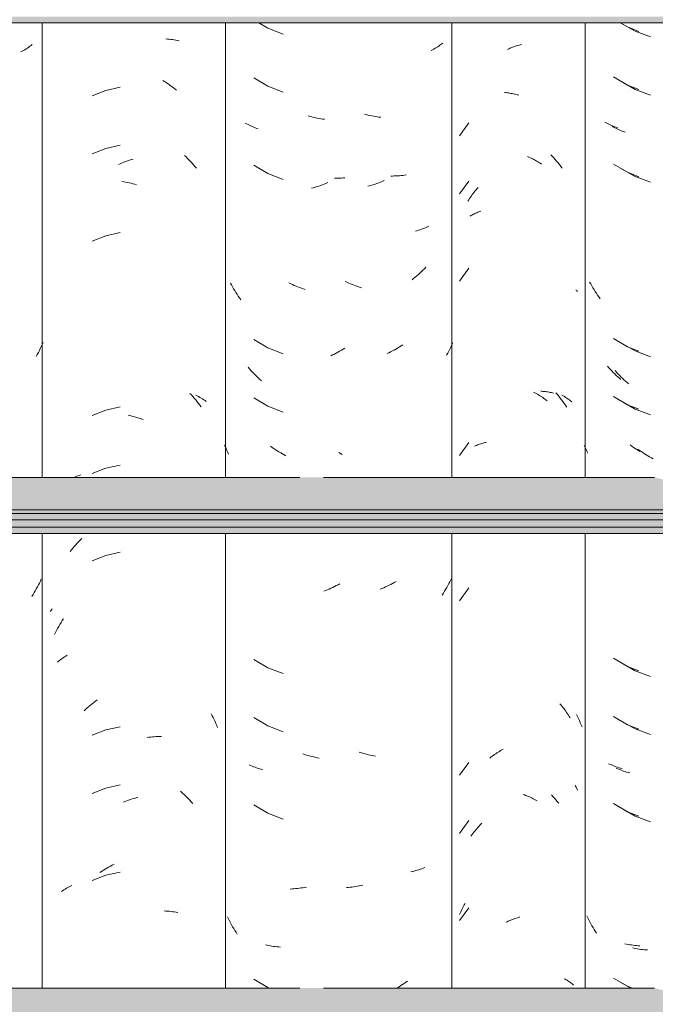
# Model space of a CAD drawing. Header units: metres. Extents: x -28.2 to -1.6, y -1.6 to 5.9.
# Tile 13 of 88: x -20.75 to -20.421, y 3.005 to 3.516. Entities that reach past the tile are written whole.
import ezdxf

# ---------------------------------------------------------------- set-up
doc = ezdxf.new("R2010")
doc.units = ezdxf.units.M
doc.layers.add('A-GLAZ-CWMG', color=7, linetype='Continuous', lineweight=5)
doc.layers.add('A-ROOF', color=7, linetype='Continuous', lineweight=5)

# ---------------------------------------------------------------- blocks, each defined once
blk = doc.blocks.new('FP_11-CASA 3')
at = {"layer": 'A-GLAZ-CWMG', "color": 9, "true_color": 0xc0c0c0}
for p, q in [((-20.67452, 3.50568), (-20.67362, 3.50563)), ((-20.67362, 3.50563), (-20.67273, 3.50555)), ((-20.67273, 3.50555), (-20.67185, 3.50546)), ((-20.67185, 3.50546), (-20.67097, 3.50535)), ((-20.67097, 3.50535), (-20.6701, 3.50523)), ((-20.6701, 3.50523), (-20.66924, 3.50509)), ((-20.66924, 3.50509), (-20.66838, 3.50493)), ((-20.66838, 3.50493), (-20.66754, 3.50476)), ((-20.67599, 3.48411), (-20.67508, 3.48354)), ((-20.67508, 3.48354), (-20.67418, 3.48296)), ((-20.67418, 3.48296), (-20.67328, 3.48235)), ((-20.67328, 3.48235), (-20.67239, 3.48174)), ((-20.67239, 3.48174), (-20.67151, 3.4811)), ((-20.70559, 3.47901), (-20.7127, 3.47622)), ((-20.69814, 3.48067), (-20.70559, 3.47901)), ((-20.67151, 3.4811), (-20.67063, 3.48045)), ((-20.67063, 3.48045), (-20.66977, 3.47978)), ((-20.66977, 3.47978), (-20.66891, 3.47909)), ((-20.70559, 3.44886), (-20.7127, 3.44608)), ((-20.69814, 3.45052), (-20.70559, 3.44886)), ((-20.69902, 3.44058), (-20.69807, 3.441)), ((-20.69807, 3.441), (-20.69712, 3.44139)), ((-20.69712, 3.44139), (-20.69617, 3.44177)), ((-20.69617, 3.44177), (-20.69522, 3.44213)), ((-20.69522, 3.44213), (-20.69427, 3.44247)), ((-20.69427, 3.44247), (-20.69331, 3.44279)), ((-20.69331, 3.44279), (-20.69236, 3.44309)), ((-20.69236, 3.44309), (-20.6914, 3.44338)), ((-20.66475, 3.44529), (-20.66395, 3.4445)), ((-20.66395, 3.4445), (-20.66315, 3.44371)), ((-20.66315, 3.44371), (-20.66237, 3.4429)), ((-20.66237, 3.4429), (-20.6616, 3.44207)), ((-20.6616, 3.44207), (-20.66083, 3.44123)), ((-20.66083, 3.44123), (-20.66008, 3.44037)), ((-20.66008, 3.44037), (-20.65935, 3.4395)), ((-20.65935, 3.4395), (-20.65862, 3.43862)), ((-20.69725, 3.43182), (-20.6963, 3.43166)), ((-20.6963, 3.43166), (-20.69535, 3.43149)), ((-20.69535, 3.43149), (-20.6944, 3.43129)), ((-20.6944, 3.43129), (-20.69344, 3.43108)), ((-20.69344, 3.43108), (-20.69248, 3.43084)), ((-20.69248, 3.43084), (-20.69153, 3.43059)), ((-20.69153, 3.43059), (-20.69057, 3.43032)), ((-20.69057, 3.43032), (-20.68961, 3.43004)), ((-20.69814, 3.40531), (-20.70559, 3.40365)), ((-20.70559, 3.40365), (-20.7127, 3.40087)), ((-20.662, 3.32193), (-20.66123, 3.32109)), ((-20.66123, 3.32109), (-20.66047, 3.32025)), ((-20.66047, 3.32025), (-20.65973, 3.31938)), ((-20.65973, 3.31938), (-20.65899, 3.31851)), ((-20.65899, 3.31851), (-20.65827, 3.31761)), ((-20.65887, 3.32096), (-20.65816, 3.3206)), ((-20.65816, 3.3206), (-20.65745, 3.32024)), ((-20.65745, 3.32024), (-20.65676, 3.31985)), ((-20.65676, 3.31985), (-20.65607, 3.31946)), ((-20.65607, 3.31946), (-20.65541, 3.31905)), ((-20.65541, 3.31905), (-20.65475, 3.31863)), ((-20.65475, 3.31863), (-20.65411, 3.3182)), ((-20.65411, 3.3182), (-20.65348, 3.31775)), ((-20.70559, 3.31322), (-20.7127, 3.31044)), ((-20.69814, 3.31488), (-20.70559, 3.31322)), ((-20.65827, 3.31761), (-20.65756, 3.31671)), ((-20.65756, 3.31671), (-20.65687, 3.31579)), ((-20.65687, 3.31579), (-20.65618, 3.31486)), ((-20.69394, 3.31062), (-20.69298, 3.3104)), ((-20.69298, 3.3104), (-20.69202, 3.31015)), ((-20.69202, 3.31015), (-20.69107, 3.30989)), ((-20.69107, 3.30989), (-20.69011, 3.30962)), ((-20.69011, 3.30962), (-20.68915, 3.30932)), ((-20.68915, 3.30932), (-20.6882, 3.30901)), ((-20.6882, 3.30901), (-20.68724, 3.30867)), ((-20.68724, 3.30867), (-20.68629, 3.30832)), ((-20.70559, 3.28308), (-20.7127, 3.2803)), ((-20.69814, 3.28474), (-20.70559, 3.28308)), ((-20.72166, 3.27851), (-20.7209, 3.27882)), ((-20.7209, 3.27882), (-20.72013, 3.27912)), ((-20.72013, 3.27912), (-20.71936, 3.2794)), ((-20.71936, 3.2794), (-20.71857, 3.27967)), ((-20.71882, 3.24586), (-20.71802, 3.24665)), ((-20.72336, 3.24078), (-20.72264, 3.24167)), ((-20.72264, 3.24167), (-20.72189, 3.24253)), ((-20.72189, 3.24253), (-20.72114, 3.24339)), ((-20.72114, 3.24339), (-20.72038, 3.24423)), ((-20.72038, 3.24423), (-20.7196, 3.24505)), ((-20.7196, 3.24505), (-20.71882, 3.24586)), ((-20.72408, 3.23989), (-20.72336, 3.24078)), ((-20.70559, 3.23786), (-20.7127, 3.23508)), ((-20.69814, 3.23953), (-20.70559, 3.23786)), ((-20.73444, 3.20881), (-20.73407, 3.20926)), ((-20.73407, 3.20926), (-20.73369, 3.2097)), ((-20.73369, 3.2097), (-20.73329, 3.21014)), ((-20.73052, 3.20009), (-20.72994, 3.20111)), ((-20.72994, 3.20111), (-20.72934, 3.20212)), ((-20.72934, 3.20212), (-20.72873, 3.20311)), ((-20.72873, 3.20311), (-20.72811, 3.2041)), ((-20.72811, 3.2041), (-20.72747, 3.20507)), ((-20.73217, 3.19696), (-20.73164, 3.19801)), ((-20.73164, 3.19801), (-20.73108, 3.19906)), ((-20.73108, 3.19906), (-20.73052, 3.20009)), ((-20.7276, 3.18488), (-20.72695, 3.18531)), ((-20.72695, 3.18531), (-20.72629, 3.18572)), ((-20.72629, 3.18572), (-20.72561, 3.18612)), ((-20.73063, 3.18258), (-20.73006, 3.18306)), ((-20.73006, 3.18306), (-20.72946, 3.18353)), ((-20.72946, 3.18353), (-20.72885, 3.184)), ((-20.72885, 3.184), (-20.72823, 3.18445)), ((-20.72823, 3.18445), (-20.7276, 3.18488)), ((-20.71431, 3.15961), (-20.71346, 3.16032)), ((-20.71346, 3.16032), (-20.71261, 3.16101)), ((-20.71261, 3.16101), (-20.71174, 3.16169)), ((-20.71174, 3.16169), (-20.71087, 3.16234)), ((-20.71087, 3.16234), (-20.70999, 3.16298)), ((-20.7168, 3.1574), (-20.71598, 3.15815)), ((-20.71598, 3.15815), (-20.71515, 3.15889)), ((-20.71515, 3.15889), (-20.71431, 3.15961)), ((-20.65095, 3.15576), (-20.65043, 3.15479)), ((-20.65043, 3.15479), (-20.64993, 3.1538)), ((-20.64993, 3.1538), (-20.64945, 3.15281)), ((-20.64945, 3.15281), (-20.64897, 3.15181)), ((-20.64897, 3.15181), (-20.64851, 3.1508)), ((-20.64851, 3.1508), (-20.64807, 3.14978)), ((-20.64807, 3.14978), (-20.64764, 3.14875)), ((-20.70559, 3.14743), (-20.7127, 3.14465)), ((-20.69814, 3.1491), (-20.70559, 3.14743)), ((-20.68421, 3.14351), (-20.68326, 3.14364)), ((-20.68326, 3.14364), (-20.68232, 3.14375)), ((-20.68232, 3.14375), (-20.68138, 3.14384)), ((-20.68138, 3.14384), (-20.68044, 3.14391)), ((-20.68044, 3.14391), (-20.67951, 3.14397)), ((-20.67951, 3.14397), (-20.67858, 3.14401)), ((-20.67858, 3.14401), (-20.67766, 3.14403)), ((-20.67766, 3.14403), (-20.67674, 3.14403)), ((-20.69814, 3.11895), (-20.70559, 3.11729)), ((-20.70559, 3.11729), (-20.7127, 3.11451)), ((-20.66684, 3.11564), (-20.66602, 3.11489)), ((-20.66602, 3.11489), (-20.6652, 3.11414)), ((-20.6652, 3.11414), (-20.66439, 3.11336)), ((-20.6966, 3.11003), (-20.69565, 3.1104)), ((-20.69565, 3.1104), (-20.6947, 3.11074)), ((-20.6947, 3.11074), (-20.69374, 3.11107)), ((-20.69374, 3.11107), (-20.69279, 3.11139)), ((-20.69279, 3.11139), (-20.69183, 3.11168)), ((-20.69183, 3.11168), (-20.69087, 3.11195)), ((-20.69087, 3.11195), (-20.68992, 3.11221)), ((-20.68992, 3.11221), (-20.68896, 3.11245)), ((-20.66439, 3.11336), (-20.66359, 3.11258)), ((-20.66359, 3.11258), (-20.6628, 3.11177)), ((-20.6628, 3.11177), (-20.66202, 3.11095)), ((-20.66202, 3.11095), (-20.66125, 3.11012)), ((-20.66125, 3.11012), (-20.66049, 3.10927)), ((-20.70865, 3.07349), (-20.70775, 3.07409)), ((-20.70775, 3.07409), (-20.70685, 3.07467)), ((-20.70685, 3.07467), (-20.70594, 3.07523)), ((-20.70594, 3.07523), (-20.70502, 3.07578)), ((-20.69814, 3.07374), (-20.70559, 3.07208)), ((-20.70502, 3.07578), (-20.7041, 3.07631)), ((-20.7041, 3.07631), (-20.70318, 3.07682)), ((-20.70318, 3.07682), (-20.70225, 3.07731)), ((-20.70225, 3.07731), (-20.70131, 3.07779)), ((-20.70559, 3.07208), (-20.7127, 3.0693)), ((-20.72856, 3.06364), (-20.72793, 3.06409)), ((-20.72793, 3.06409), (-20.72729, 3.06452)), ((-20.72729, 3.06452), (-20.72663, 3.06494)), ((-20.72663, 3.06494), (-20.72596, 3.06535)), ((-20.72596, 3.06535), (-20.72528, 3.06574)), ((-20.72528, 3.06574), (-20.72458, 3.06612)), ((-20.72458, 3.06612), (-20.72388, 3.06649)), ((-20.72388, 3.06649), (-20.72316, 3.06684)), ((-20.67536, 3.05358), (-20.67446, 3.05354)), ((-20.67446, 3.05354), (-20.67356, 3.05348)), ((-20.67356, 3.05348), (-20.67267, 3.05341)), ((-20.67267, 3.05341), (-20.67179, 3.05331)), ((-20.67179, 3.05331), (-20.67091, 3.05321)), ((-20.67091, 3.05321), (-20.67004, 3.05308)), ((-20.67004, 3.05308), (-20.66918, 3.05294)), ((-20.66918, 3.05294), (-20.66833, 3.05278))]:
    blk.add_line(p, q, dxfattribs=at)
blk = doc.blocks.new('FP_12-CASA 3')
at = {"layer": 'A-GLAZ-CWMG', "color": 9, "true_color": 0xc0c0c0}
for p, q in [((-20.74488, 3.50184), (-20.74551, 3.50139)), ((-20.74426, 3.5023), (-20.74488, 3.50184)), ((-20.74365, 3.50277), (-20.74426, 3.5023)), ((-20.74887, 3.49932), (-20.74958, 3.49894)), ((-20.74818, 3.49971), (-20.74887, 3.49932)), ((-20.74749, 3.50011), (-20.74818, 3.49971)), ((-20.74682, 3.50052), (-20.74749, 3.50011)), ((-20.74616, 3.50095), (-20.74682, 3.50052)), ((-20.74551, 3.50139), (-20.74616, 3.50095)), ((-20.74001, 3.34414), (-20.74053, 3.34311)), ((-20.7395, 3.34519), (-20.74001, 3.34414)), ((-20.739, 3.34624), (-20.7395, 3.34519)), ((-20.73852, 3.3473), (-20.739, 3.34624)), ((-20.73806, 3.34837), (-20.73852, 3.3473)), ((-20.74107, 3.34208), (-20.74162, 3.34107)), ((-20.74053, 3.34311), (-20.74107, 3.34208)), ((-20.74103, 3.22158), (-20.74158, 3.22058)), ((-20.7405, 3.22259), (-20.74103, 3.22158)), ((-20.73999, 3.22361), (-20.7405, 3.22259)), ((-20.73949, 3.22463), (-20.73999, 3.22361)), ((-20.739, 3.22567), (-20.73949, 3.22463)), ((-20.74329, 3.21764), (-20.74389, 3.21668)), ((-20.74271, 3.21861), (-20.74329, 3.21764)), ((-20.74214, 3.21959), (-20.74271, 3.21861)), ((-20.74158, 3.22058), (-20.74214, 3.21959))]:
    blk.add_line(p, q, dxfattribs=at)
blk = doc.blocks.new('FP_19-CASA 3')
at = {"layer": 'A-GLAZ-CWMG', "color": 9, "true_color": 0xc0c0c0}
for p, q in [((-20.43862, 3.5139), (-20.43131, 3.50968)), ((-20.43131, 3.50968), (-20.42339, 3.5067)), ((-20.43862, 3.48376), (-20.43131, 3.47954)), ((-20.43131, 3.47954), (-20.42339, 3.47656)), ((-20.44244, 3.45989), (-20.44316, 3.46026)), ((-20.44172, 3.45953), (-20.44244, 3.45989)), ((-20.44099, 3.45919), (-20.44172, 3.45953)), ((-20.44024, 3.45886), (-20.44099, 3.45919)), ((-20.43949, 3.45854), (-20.44024, 3.45886)), ((-20.43872, 3.45823), (-20.43949, 3.45854)), ((-20.43795, 3.45794), (-20.43872, 3.45823)), ((-20.43716, 3.45767), (-20.43795, 3.45794)), ((-20.43637, 3.45741), (-20.43716, 3.45767)), ((-20.43862, 3.43854), (-20.43131, 3.43432)), ((-20.43131, 3.43432), (-20.42339, 3.43135)), ((-20.43862, 3.34812), (-20.43131, 3.34389)), ((-20.43131, 3.34389), (-20.42339, 3.34092)), ((-20.44091, 3.3329), (-20.44165, 3.33372)), ((-20.44017, 3.33209), (-20.44091, 3.3329)), ((-20.43941, 3.33129), (-20.44017, 3.33209)), ((-20.43865, 3.33051), (-20.43941, 3.33129)), ((-20.43787, 3.32974), (-20.43865, 3.33051)), ((-20.43708, 3.32899), (-20.43787, 3.32974)), ((-20.43629, 3.32825), (-20.43708, 3.32899)), ((-20.43548, 3.32753), (-20.43629, 3.32825)), ((-20.43467, 3.32682), (-20.43548, 3.32753)), ((-20.43862, 3.31797), (-20.43131, 3.31375)), ((-20.43131, 3.31375), (-20.42339, 3.31078)), ((-20.42909, 3.29236), (-20.42995, 3.29297)), ((-20.42822, 3.29177), (-20.42909, 3.29236)), ((-20.42734, 3.29119), (-20.42822, 3.29177)), ((-20.42645, 3.29063), (-20.42734, 3.29119)), ((-20.42556, 3.29009), (-20.42645, 3.29063)), ((-20.42467, 3.28956), (-20.42556, 3.29009)), ((-20.42377, 3.28905), (-20.42467, 3.28956)), ((-20.42286, 3.28855), (-20.42377, 3.28905)), ((-20.42195, 3.28807), (-20.42286, 3.28855)), ((-20.43862, 3.18233), (-20.43131, 3.17811)), ((-20.43131, 3.17811), (-20.42339, 3.17513)), ((-20.43862, 3.15219), (-20.43131, 3.14797)), ((-20.43131, 3.14797), (-20.42339, 3.14499)), ((-20.44034, 3.12733), (-20.44109, 3.12766)), ((-20.43959, 3.12701), (-20.44034, 3.12733)), ((-20.43882, 3.1267), (-20.43959, 3.12701)), ((-20.43805, 3.12641), (-20.43882, 3.1267)), ((-20.43727, 3.12613), (-20.43805, 3.12641)), ((-20.43647, 3.12587), (-20.43727, 3.12613)), ((-20.43567, 3.12562), (-20.43647, 3.12587)), ((-20.43486, 3.12539), (-20.43567, 3.12562)), ((-20.43404, 3.12517), (-20.43486, 3.12539)), ((-20.43862, 3.10697), (-20.43131, 3.10275)), ((-20.43131, 3.10275), (-20.42339, 3.09978)), ((-20.43179, 3.03422), (-20.43263, 3.0344)), ((-20.43094, 3.03406), (-20.43179, 3.03422)), ((-20.43008, 3.03391), (-20.43094, 3.03406)), ((-20.42922, 3.03378), (-20.43008, 3.03391)), ((-20.42835, 3.03366), (-20.42922, 3.03378)), ((-20.42747, 3.03356), (-20.42835, 3.03366)), ((-20.42659, 3.03348), (-20.42747, 3.03356)), ((-20.4257, 3.03341), (-20.42659, 3.03348)), ((-20.4248, 3.03336), (-20.4257, 3.03341)), ((-20.43862, 3.01655), (-20.43351, 3.0136))]:
    blk.add_line(p, q, dxfattribs=at)
blk = doc.blocks.new('FP_20-CASA 3')
at = {"layer": 'A-GLAZ-CWMG', "color": 9, "true_color": 0xc0c0c0}
for p, q in [((-20.475, 3.44567), (-20.47422, 3.44485)), ((-20.47422, 3.44485), (-20.47345, 3.44401)), ((-20.47345, 3.44401), (-20.47269, 3.44316)), ((-20.47269, 3.44316), (-20.47194, 3.4423)), ((-20.47194, 3.4423), (-20.4712, 3.44142)), ((-20.4712, 3.44142), (-20.47048, 3.44053)), ((-20.47048, 3.44053), (-20.46977, 3.43962)), ((-20.46977, 3.43962), (-20.46907, 3.4387)), ((-20.47233, 3.32218), (-20.47158, 3.32131)), ((-20.47158, 3.32131), (-20.47085, 3.32042)), ((-20.47085, 3.32042), (-20.47013, 3.31952)), ((-20.47013, 3.31952), (-20.46943, 3.31861)), ((-20.46943, 3.31861), (-20.46873, 3.31769)), ((-20.46931, 3.32106), (-20.46862, 3.32067)), ((-20.46862, 3.32067), (-20.46794, 3.32027)), ((-20.46794, 3.32027), (-20.46727, 3.31986)), ((-20.46727, 3.31986), (-20.46662, 3.31943)), ((-20.46662, 3.31943), (-20.46597, 3.319)), ((-20.46597, 3.319), (-20.46535, 3.31855)), ((-20.46535, 3.31855), (-20.46473, 3.31809)), ((-20.46473, 3.31809), (-20.46413, 3.31761)), ((-20.46873, 3.31769), (-20.46805, 3.31675)), ((-20.46805, 3.31675), (-20.46738, 3.3158)), ((-20.46738, 3.3158), (-20.46672, 3.31484)), ((-20.46171, 3.15552), (-20.46118, 3.15445)), ((-20.46118, 3.15445), (-20.46067, 3.15338)), ((-20.46067, 3.15338), (-20.46018, 3.15229)), ((-20.46018, 3.15229), (-20.4597, 3.1512)), ((-20.4597, 3.1512), (-20.45924, 3.15009)), ((-20.45924, 3.15009), (-20.45879, 3.14898)), ((-20.47464, 3.11373), (-20.47387, 3.1129)), ((-20.47387, 3.1129), (-20.4731, 3.11206)), ((-20.4731, 3.11206), (-20.47235, 3.1112)), ((-20.47235, 3.1112), (-20.47161, 3.11033)), ((-20.47161, 3.11033), (-20.47088, 3.10945))]:
    blk.add_line(p, q, dxfattribs=at)
blk = doc.blocks.new('FP_21-CASA 3')
at = {"layer": 'A-GLAZ-CWMG', "color": 9, "true_color": 0xc0c0c0}
for p, q in [((-20.6262, 3.51402), (-20.62155, 3.51125)), ((-20.62155, 3.51125), (-20.61367, 3.50819)), ((-20.62881, 3.48543), (-20.62155, 3.48111)), ((-20.62155, 3.48111), (-20.61367, 3.47805)), ((-20.63259, 3.46161), (-20.63329, 3.46199)), ((-20.63188, 3.46124), (-20.63259, 3.46161)), ((-20.63115, 3.46089), (-20.63188, 3.46124)), ((-20.59977, 3.46548), (-20.60071, 3.46574)), ((-20.59882, 3.46523), (-20.59977, 3.46548)), ((-20.59788, 3.46501), (-20.59882, 3.46523)), ((-20.59694, 3.4648), (-20.59788, 3.46501)), ((-20.596, 3.4646), (-20.59694, 3.4648)), ((-20.59506, 3.46443), (-20.596, 3.4646)), ((-20.59412, 3.46427), (-20.59506, 3.46443)), ((-20.59318, 3.46413), (-20.59412, 3.46427)), ((-20.59225, 3.46401), (-20.59318, 3.46413)), ((-20.63041, 3.46055), (-20.63115, 3.46089)), ((-20.62967, 3.46022), (-20.63041, 3.46055)), ((-20.62891, 3.45991), (-20.62967, 3.46022)), ((-20.62814, 3.45961), (-20.62891, 3.45991)), ((-20.62736, 3.45932), (-20.62814, 3.45961)), ((-20.62658, 3.45905), (-20.62736, 3.45932)), ((-20.62881, 3.44021), (-20.62155, 3.4359)), ((-20.62155, 3.4359), (-20.61367, 3.43283)), ((-20.59242, 3.43041), (-20.59335, 3.43005)), ((-20.59149, 3.43078), (-20.59242, 3.43041)), ((-20.59056, 3.43116), (-20.59149, 3.43078)), ((-20.58614, 3.43348), (-20.58705, 3.43349)), ((-20.58523, 3.43348), (-20.58614, 3.43348)), ((-20.58432, 3.4335), (-20.58523, 3.43348)), ((-20.58343, 3.43354), (-20.58432, 3.4335)), ((-20.58253, 3.4336), (-20.58343, 3.43354)), ((-20.58164, 3.43367), (-20.58253, 3.4336)), ((-20.59805, 3.42855), (-20.599, 3.4283)), ((-20.59711, 3.42882), (-20.59805, 3.42855)), ((-20.59617, 3.4291), (-20.59711, 3.42882)), ((-20.59523, 3.4294), (-20.59617, 3.4291)), ((-20.59429, 3.42972), (-20.59523, 3.4294)), ((-20.59335, 3.43005), (-20.59429, 3.42972)), ((-20.64048, 3.37813), (-20.64102, 3.37913)), ((-20.63993, 3.37713), (-20.64048, 3.37813)), ((-20.63936, 3.37615), (-20.63993, 3.37713)), ((-20.63878, 3.37518), (-20.63936, 3.37615)), ((-20.63818, 3.37422), (-20.63878, 3.37518)), ((-20.63757, 3.37327), (-20.63818, 3.37422)), ((-20.60976, 3.37873), (-20.61068, 3.37918)), ((-20.60884, 3.37831), (-20.60976, 3.37873)), ((-20.60792, 3.3779), (-20.60884, 3.37831)), ((-20.60699, 3.3775), (-20.60792, 3.3779)), ((-20.60605, 3.37713), (-20.60699, 3.3775)), ((-20.60512, 3.37677), (-20.60605, 3.37713)), ((-20.60418, 3.37642), (-20.60512, 3.37677)), ((-20.60325, 3.3761), (-20.60418, 3.37642)), ((-20.60231, 3.37579), (-20.60325, 3.3761)), ((-20.63695, 3.37233), (-20.63757, 3.37327)), ((-20.63632, 3.3714), (-20.63695, 3.37233)), ((-20.63567, 3.37049), (-20.63632, 3.3714)), ((-20.62881, 3.34979), (-20.62155, 3.34547)), ((-20.62155, 3.34547), (-20.61367, 3.3424)), ((-20.58441, 3.34376), (-20.58532, 3.34326)), ((-20.58351, 3.34427), (-20.58441, 3.34376)), ((-20.58262, 3.3448), (-20.58351, 3.34427)), ((-20.58173, 3.34535), (-20.58262, 3.3448)), ((-20.58806, 3.34186), (-20.58898, 3.34143)), ((-20.58714, 3.34231), (-20.58806, 3.34186)), ((-20.58623, 3.34277), (-20.58714, 3.34231)), ((-20.58532, 3.34326), (-20.58623, 3.34277)), ((-20.63108, 3.3346), (-20.63181, 3.33543)), ((-20.63034, 3.33378), (-20.63108, 3.3346)), ((-20.62959, 3.33297), (-20.63034, 3.33378)), ((-20.62883, 3.33218), (-20.62959, 3.33297)), ((-20.62807, 3.3314), (-20.62883, 3.33218)), ((-20.62729, 3.33064), (-20.62807, 3.3314)), ((-20.6265, 3.32989), (-20.62729, 3.33064)), ((-20.6257, 3.32916), (-20.6265, 3.32989)), ((-20.62489, 3.32844), (-20.6257, 3.32916)), ((-20.62881, 3.31964), (-20.62155, 3.31533)), ((-20.62155, 3.31533), (-20.61367, 3.31226)), ((-20.64362, 3.29413), (-20.64402, 3.29507)), ((-20.64321, 3.29319), (-20.64362, 3.29413)), ((-20.64279, 3.29226), (-20.64321, 3.29319)), ((-20.61934, 3.29391), (-20.6202, 3.29453)), ((-20.61848, 3.29331), (-20.61934, 3.29391)), ((-20.6176, 3.29272), (-20.61848, 3.29331)), ((-20.61672, 3.29215), (-20.6176, 3.29272)), ((-20.64235, 3.29134), (-20.64279, 3.29226)), ((-20.64191, 3.29043), (-20.64235, 3.29134)), ((-20.61584, 3.2916), (-20.61672, 3.29215)), ((-20.61494, 3.29106), (-20.61584, 3.2916)), ((-20.61405, 3.29054), (-20.61494, 3.29106)), ((-20.61314, 3.29003), (-20.61405, 3.29054)), ((-20.61224, 3.28954), (-20.61314, 3.29003)), ((-20.58798, 3.22133), (-20.5889, 3.22089)), ((-20.58707, 3.22178), (-20.58798, 3.22133)), ((-20.58615, 3.22224), (-20.58707, 3.22178)), ((-20.58524, 3.22273), (-20.58615, 3.22224)), ((-20.58434, 3.22323), (-20.58524, 3.22273)), ((-20.59169, 3.21969), (-20.59262, 3.21933)), ((-20.59076, 3.22008), (-20.59169, 3.21969)), ((-20.58983, 3.22048), (-20.59076, 3.22008)), ((-20.5889, 3.22089), (-20.58983, 3.22048)), ((-20.62881, 3.184), (-20.62155, 3.17968)), ((-20.62155, 3.17968), (-20.61367, 3.17662)), ((-20.62881, 3.15386), (-20.62155, 3.14954)), ((-20.62155, 3.14954), (-20.61367, 3.14648)), ((-20.60246, 3.1347), (-20.6034, 3.13501)), ((-20.60152, 3.13441), (-20.60246, 3.1347)), ((-20.60058, 3.13413), (-20.60152, 3.13441)), ((-20.63051, 3.12902), (-20.63125, 3.12937)), ((-20.59964, 3.13387), (-20.60058, 3.13413)), ((-20.5987, 3.13363), (-20.59964, 3.13387)), ((-20.59776, 3.13341), (-20.5987, 3.13363)), ((-20.59681, 3.1332), (-20.59776, 3.13341)), ((-20.59587, 3.13301), (-20.59681, 3.1332)), ((-20.59493, 3.13284), (-20.59587, 3.13301)), ((-20.62977, 3.12869), (-20.63051, 3.12902)), ((-20.62901, 3.12838), (-20.62977, 3.12869)), ((-20.62824, 3.12807), (-20.62901, 3.12838)), ((-20.62747, 3.12779), (-20.62824, 3.12807)), ((-20.62668, 3.12751), (-20.62747, 3.12779)), ((-20.62589, 3.12725), (-20.62668, 3.12751)), ((-20.62508, 3.12701), (-20.62589, 3.12725)), ((-20.62427, 3.12678), (-20.62508, 3.12701)), ((-20.62881, 3.10864), (-20.62155, 3.10433)), ((-20.62155, 3.10433), (-20.61367, 3.10126)), ((-20.60906, 3.065), (-20.60998, 3.06495)), ((-20.60813, 3.06507), (-20.60906, 3.065)), ((-20.6072, 3.06515), (-20.60813, 3.06507)), ((-20.60627, 3.06525), (-20.6072, 3.06515)), ((-20.60534, 3.06536), (-20.60627, 3.06525)), ((-20.6044, 3.06549), (-20.60534, 3.06536)), ((-20.60346, 3.06564), (-20.6044, 3.06549)), ((-20.60252, 3.06581), (-20.60346, 3.06564)), ((-20.60158, 3.066), (-20.60252, 3.06581)), ((-20.64199, 3.04946), (-20.64249, 3.05049)), ((-20.64148, 3.04844), (-20.64199, 3.04946)), ((-20.64095, 3.04742), (-20.64148, 3.04844)), ((-20.64041, 3.04642), (-20.64095, 3.04742)), ((-20.63985, 3.04543), (-20.64041, 3.04642)), ((-20.63928, 3.04445), (-20.63985, 3.04543)), ((-20.6387, 3.04348), (-20.63928, 3.04445)), ((-20.6381, 3.04252), (-20.6387, 3.04348)), ((-20.63749, 3.04157), (-20.6381, 3.04252)), ((-20.62203, 3.0358), (-20.62286, 3.03599)), ((-20.62118, 3.03563), (-20.62203, 3.0358)), ((-20.62033, 3.03547), (-20.62118, 3.03563)), ((-20.61947, 3.03533), (-20.62033, 3.03547)), ((-20.61861, 3.0352), (-20.61947, 3.03533)), ((-20.61773, 3.03509), (-20.61861, 3.0352)), ((-20.61685, 3.035), (-20.61773, 3.03509)), ((-20.61597, 3.03492), (-20.61685, 3.035)), ((-20.61508, 3.03486), (-20.61597, 3.03492)), ((-20.62881, 3.01821), (-20.62155, 3.0139)), ((-20.62155, 3.0139), (-20.62077, 3.0136))]:
    blk.add_line(p, q, dxfattribs=at)
blk = doc.blocks.new('Rectangular Mullion - Telha Fibrocimento - Ondulada-2565197-CASA 3')
at = {"layer": 'A-GLAZ-CWMG'}
for p, q in [((-20.73857, 3.51402), (-20.73857, 3.27839)), ((-20.6435, 3.27839), (-20.6435, 3.51402)), ((-20.73857, 3.24922), (-20.73857, 3.0136)), ((-20.6435, 3.0136), (-20.6435, 3.24922))]:
    blk.add_line(p, q, dxfattribs=at)
for name in ['FP_20-CASA 3', 'FP_11-CASA 3', 'FP_12-CASA 3', 'FP_21-CASA 3', 'FP_19-CASA 3']:
    blk.add_blockref(name, (0, 0), dxfattribs=at)
blk = doc.blocks.new('FP_26-CASA 3')
at = {"layer": 'A-GLAZ-CWMG', "color": 9, "true_color": 0xc0c0c0}
for p, q in [((-20.43892, 3.51402), (-20.43526, 3.51187)), ((-20.43526, 3.51187), (-20.42929, 3.50958)), ((-20.44255, 3.48601), (-20.43526, 3.48173)), ((-20.43526, 3.48173), (-20.42929, 3.47944)), ((-20.44635, 3.46217), (-20.44705, 3.46255)), ((-20.44563, 3.46181), (-20.44635, 3.46217)), ((-20.4449, 3.46146), (-20.44563, 3.46181)), ((-20.44416, 3.46112), (-20.4449, 3.46146)), ((-20.44341, 3.4608), (-20.44416, 3.46112)), ((-20.44265, 3.46049), (-20.44341, 3.4608)), ((-20.44188, 3.46019), (-20.44265, 3.46049)), ((-20.4411, 3.45991), (-20.44188, 3.46019)), ((-20.44031, 3.45964), (-20.4411, 3.45991)), ((-20.44255, 3.44079), (-20.43526, 3.43652)), ((-20.43526, 3.43652), (-20.42929, 3.43422)), ((-20.4543, 3.37863), (-20.45484, 3.37963)), ((-20.45374, 3.37764), (-20.4543, 3.37863)), ((-20.45316, 3.37666), (-20.45374, 3.37764)), ((-20.45258, 3.3757), (-20.45316, 3.37666)), ((-20.45198, 3.37474), (-20.45258, 3.3757)), ((-20.45136, 3.37379), (-20.45198, 3.37474)), ((-20.45074, 3.37286), (-20.45136, 3.37379)), ((-20.4501, 3.37194), (-20.45074, 3.37286)), ((-20.44944, 3.37102), (-20.4501, 3.37194)), ((-20.44255, 3.35037), (-20.43526, 3.34609)), ((-20.43526, 3.34609), (-20.42929, 3.34379)), ((-20.44483, 3.33516), (-20.44556, 3.33599)), ((-20.44408, 3.33435), (-20.44483, 3.33516)), ((-20.44333, 3.33355), (-20.44408, 3.33435)), ((-20.44257, 3.33276), (-20.44333, 3.33355)), ((-20.4418, 3.33199), (-20.44257, 3.33276)), ((-20.44102, 3.33123), (-20.4418, 3.33199)), ((-20.44023, 3.33048), (-20.44102, 3.33123)), ((-20.43943, 3.32975), (-20.44023, 3.33048)), ((-20.43862, 3.32904), (-20.43943, 3.32975)), ((-20.44255, 3.32022), (-20.43526, 3.31595)), ((-20.43526, 3.31595), (-20.42929, 3.31365)), ((-20.45716, 3.29391), (-20.45761, 3.29492)), ((-20.4567, 3.2929), (-20.45716, 3.29391)), ((-20.45623, 3.29191), (-20.4567, 3.2929)), ((-20.43305, 3.29454), (-20.43392, 3.29516)), ((-20.43219, 3.29394), (-20.43305, 3.29454)), ((-20.43131, 3.29336), (-20.43219, 3.29394)), ((-20.43043, 3.29279), (-20.43131, 3.29336)), ((-20.42954, 3.29224), (-20.43043, 3.29279)), ((-20.45574, 3.29092), (-20.45623, 3.29191)), ((-20.42865, 3.29171), (-20.42954, 3.29224)), ((-20.44255, 3.18458), (-20.43526, 3.1803)), ((-20.43526, 3.1803), (-20.42929, 3.17801)), ((-20.44255, 3.15444), (-20.43526, 3.15016)), ((-20.43526, 3.15016), (-20.42929, 3.14787)), ((-20.44426, 3.12959), (-20.445, 3.12993)), ((-20.44351, 3.12927), (-20.44426, 3.12959)), ((-20.44275, 3.12896), (-20.44351, 3.12927)), ((-20.44198, 3.12866), (-20.44275, 3.12896)), ((-20.4412, 3.12837), (-20.44198, 3.12866)), ((-20.44041, 3.1281), (-20.4412, 3.12837)), ((-20.43961, 3.12785), (-20.44041, 3.1281)), ((-20.43881, 3.12761), (-20.43961, 3.12785)), ((-20.43799, 3.12738), (-20.43881, 3.12761)), ((-20.44255, 3.10922), (-20.43526, 3.10495)), ((-20.43526, 3.10495), (-20.42929, 3.10265)), ((-20.45582, 3.04995), (-20.45633, 3.05098)), ((-20.4553, 3.04893), (-20.45582, 3.04995)), ((-20.45477, 3.04793), (-20.4553, 3.04893)), ((-20.45422, 3.04693), (-20.45477, 3.04793)), ((-20.45366, 3.04594), (-20.45422, 3.04693)), ((-20.45309, 3.04496), (-20.45366, 3.04594)), ((-20.4525, 3.044), (-20.45309, 3.04496)), ((-20.4519, 3.04304), (-20.4525, 3.044)), ((-20.45128, 3.0421), (-20.4519, 3.04304)), ((-20.43574, 3.03642), (-20.43658, 3.03661)), ((-20.4349, 3.03625), (-20.43574, 3.03642)), ((-20.43404, 3.0361), (-20.4349, 3.03625)), ((-20.43318, 3.03596), (-20.43404, 3.0361)), ((-20.43231, 3.03583), (-20.43318, 3.03596)), ((-20.43144, 3.03573), (-20.43231, 3.03583)), ((-20.43056, 3.03564), (-20.43144, 3.03573)), ((-20.42967, 3.03556), (-20.43056, 3.03564)), ((-20.42878, 3.0355), (-20.42967, 3.03556)), ((-20.44255, 3.0188), (-20.43526, 3.01452)), ((-20.43526, 3.01452), (-20.43287, 3.0136))]:
    blk.add_line(p, q, dxfattribs=at)
blk = doc.blocks.new('FP_27-CASA 3')
at = {"layer": 'A-GLAZ-CWMG', "color": 9, "true_color": 0xc0c0c0}
for p, q in [((-20.49413, 3.50161), (-20.49346, 3.50184)), ((-20.49346, 3.50184), (-20.49279, 3.50207)), ((-20.49279, 3.50207), (-20.49212, 3.50228)), ((-20.49212, 3.50228), (-20.49145, 3.50247)), ((-20.49145, 3.50247), (-20.49078, 3.50266)), ((-20.49078, 3.50266), (-20.49011, 3.50283)), ((-20.49746, 3.50024), (-20.4968, 3.50054)), ((-20.4968, 3.50054), (-20.49614, 3.50082)), ((-20.49614, 3.50082), (-20.49547, 3.5011)), ((-20.49547, 3.5011), (-20.4948, 3.50136)), ((-20.4948, 3.50136), (-20.49413, 3.50161)), ((-20.49893, 3.4779), (-20.49827, 3.47783)), ((-20.49827, 3.47783), (-20.49761, 3.47776)), ((-20.49761, 3.47776), (-20.49695, 3.47767)), ((-20.49695, 3.47767), (-20.49628, 3.47756)), ((-20.49628, 3.47756), (-20.49562, 3.47745)), ((-20.49562, 3.47745), (-20.49495, 3.47732)), ((-20.49495, 3.47732), (-20.49428, 3.47718)), ((-20.49428, 3.47718), (-20.49361, 3.47703)), ((-20.49361, 3.47703), (-20.49294, 3.47686)), ((-20.49294, 3.47686), (-20.49227, 3.47668)), ((-20.49227, 3.47668), (-20.4916, 3.47649)), ((-20.5174, 3.46217), (-20.5222, 3.45552)), ((-20.487, 3.44469), (-20.48634, 3.4444)), ((-20.48634, 3.4444), (-20.48568, 3.44409)), ((-20.48568, 3.44409), (-20.48502, 3.44378)), ((-20.48502, 3.44378), (-20.48436, 3.44345)), ((-20.48436, 3.44345), (-20.48371, 3.4431)), ((-20.48371, 3.4431), (-20.48305, 3.44275)), ((-20.48305, 3.44275), (-20.48241, 3.44238)), ((-20.48241, 3.44238), (-20.48176, 3.442)), ((-20.48176, 3.442), (-20.48112, 3.44161)), ((-20.48112, 3.44161), (-20.48048, 3.44121)), ((-20.48048, 3.44121), (-20.47985, 3.44079)), ((-20.5174, 3.43202), (-20.5222, 3.42538)), ((-20.51565, 3.42496), (-20.51516, 3.42561)), ((-20.51516, 3.42561), (-20.51466, 3.42625)), ((-20.51466, 3.42625), (-20.51415, 3.42688)), ((-20.51415, 3.42688), (-20.51363, 3.42749)), ((-20.51363, 3.42749), (-20.51311, 3.4281)), ((-20.51311, 3.4281), (-20.51258, 3.4287)), ((-20.51797, 3.42158), (-20.51753, 3.42227)), ((-20.51753, 3.42227), (-20.51707, 3.42296)), ((-20.51707, 3.42296), (-20.51661, 3.42363)), ((-20.51661, 3.42363), (-20.51613, 3.4243)), ((-20.51613, 3.4243), (-20.51565, 3.42496)), ((-20.51488, 3.41489), (-20.51437, 3.41513)), ((-20.51437, 3.41513), (-20.51386, 3.41536)), ((-20.51386, 3.41536), (-20.51334, 3.41558)), ((-20.51334, 3.41558), (-20.51281, 3.4158)), ((-20.51281, 3.4158), (-20.51227, 3.416)), ((-20.51227, 3.416), (-20.51173, 3.41619)), ((-20.51173, 3.41619), (-20.51117, 3.41637)), ((-20.51681, 3.41383), (-20.51634, 3.4141)), ((-20.51634, 3.4141), (-20.51586, 3.41438)), ((-20.51586, 3.41438), (-20.51537, 3.41464)), ((-20.51537, 3.41464), (-20.51488, 3.41489)), ((-20.5174, 3.38681), (-20.5222, 3.38016)), ((-20.46193, 3.37562), (-20.46169, 3.37535)), ((-20.46169, 3.37535), (-20.46145, 3.37508)), ((-20.46145, 3.37508), (-20.46122, 3.37481)), ((-20.48385, 3.32261), (-20.48319, 3.32226)), ((-20.48319, 3.32226), (-20.48254, 3.32189)), ((-20.48254, 3.32189), (-20.4819, 3.32151)), ((-20.4819, 3.32151), (-20.48126, 3.32112)), ((-20.48126, 3.32112), (-20.48062, 3.32072)), ((-20.48062, 3.32072), (-20.47998, 3.32031)), ((-20.48016, 3.32302), (-20.47953, 3.32299)), ((-20.47998, 3.32031), (-20.47935, 3.31988)), ((-20.47953, 3.32299), (-20.4789, 3.32295)), ((-20.47935, 3.31988), (-20.47873, 3.31945)), ((-20.4789, 3.32295), (-20.47828, 3.32289)), ((-20.47873, 3.31945), (-20.47811, 3.319)), ((-20.47828, 3.32289), (-20.47766, 3.32283)), ((-20.47811, 3.319), (-20.47749, 3.31853)), ((-20.47766, 3.32283), (-20.47705, 3.32275)), ((-20.47749, 3.31853), (-20.47688, 3.31806)), ((-20.47705, 3.32275), (-20.47644, 3.32266)), ((-20.47644, 3.32266), (-20.47584, 3.32256)), ((-20.47584, 3.32256), (-20.47525, 3.32245)), ((-20.47525, 3.32245), (-20.47466, 3.32232)), ((-20.47466, 3.32232), (-20.47408, 3.32219)), ((-20.47408, 3.32219), (-20.4735, 3.32204)), ((-20.5174, 3.29638), (-20.5222, 3.28973)), ((-20.51448, 3.29451), (-20.51397, 3.29474)), ((-20.51397, 3.29474), (-20.51345, 3.29497)), ((-20.51345, 3.29497), (-20.51292, 3.29518)), ((-20.51292, 3.29518), (-20.51239, 3.29538)), ((-20.51239, 3.29538), (-20.51184, 3.29558)), ((-20.51184, 3.29558), (-20.51129, 3.29576)), ((-20.51129, 3.29576), (-20.51073, 3.29593)), ((-20.51073, 3.29593), (-20.51017, 3.2961)), ((-20.51017, 3.2961), (-20.5096, 3.29625)), ((-20.5096, 3.29625), (-20.50902, 3.29639)), ((-20.50902, 3.29639), (-20.50843, 3.29652)), ((-20.5174, 3.22102), (-20.5222, 3.21438)), ((-20.47024, 3.16101), (-20.46972, 3.1604)), ((-20.46972, 3.1604), (-20.4692, 3.15978)), ((-20.4692, 3.15978), (-20.46869, 3.15915)), ((-20.46869, 3.15915), (-20.4682, 3.15851)), ((-20.4682, 3.15851), (-20.46771, 3.15786)), ((-20.46771, 3.15786), (-20.46722, 3.1572)), ((-20.46722, 3.1572), (-20.46675, 3.15654)), ((-20.46675, 3.15654), (-20.46629, 3.15586)), ((-20.46629, 3.15586), (-20.46584, 3.15517)), ((-20.46584, 3.15517), (-20.46539, 3.15448)), ((-20.46539, 3.15448), (-20.46496, 3.15378)), ((-20.50541, 3.1338), (-20.50479, 3.13425)), ((-20.50479, 3.13425), (-20.50416, 3.13469)), ((-20.50416, 3.13469), (-20.50353, 3.13512)), ((-20.50353, 3.13512), (-20.5029, 3.13553)), ((-20.5029, 3.13553), (-20.50226, 3.13594)), ((-20.50226, 3.13594), (-20.50162, 3.13633)), ((-20.50162, 3.13633), (-20.50098, 3.13671)), ((-20.50098, 3.13671), (-20.50033, 3.13707)), ((-20.50033, 3.13707), (-20.49967, 3.13743)), ((-20.5174, 3.1306), (-20.5222, 3.12395)), ((-20.50663, 3.13286), (-20.50602, 3.13334)), ((-20.50602, 3.13334), (-20.50541, 3.1338)), ((-20.48934, 3.11404), (-20.48867, 3.11379)), ((-20.46226, 3.1186), (-20.4619, 3.11782)), ((-20.4619, 3.11782), (-20.46155, 3.11704)), ((-20.46155, 3.11704), (-20.46122, 3.11625)), ((-20.48867, 3.11379), (-20.48801, 3.11353)), ((-20.48801, 3.11353), (-20.48734, 3.11326)), ((-20.48734, 3.11326), (-20.48667, 3.11298)), ((-20.48667, 3.11298), (-20.48601, 3.11268)), ((-20.48601, 3.11268), (-20.48535, 3.11237)), ((-20.48535, 3.11237), (-20.48469, 3.11204)), ((-20.48469, 3.11204), (-20.48404, 3.11171)), ((-20.48404, 3.11171), (-20.48338, 3.11136)), ((-20.48338, 3.11136), (-20.48273, 3.111)), ((-20.48273, 3.111), (-20.48208, 3.11062)), ((-20.5174, 3.10045), (-20.5222, 3.09381)), ((-20.51176, 3.09802), (-20.51121, 3.09859)), ((-20.51121, 3.09859), (-20.51065, 3.09915)), ((-20.51589, 3.09306), (-20.5154, 3.09372)), ((-20.5154, 3.09372), (-20.51491, 3.09436)), ((-20.51491, 3.09436), (-20.5144, 3.09499)), ((-20.5144, 3.09499), (-20.51389, 3.09562)), ((-20.51389, 3.09562), (-20.51337, 3.09623)), ((-20.51337, 3.09623), (-20.51284, 3.09684)), ((-20.51284, 3.09684), (-20.51231, 3.09743)), ((-20.51231, 3.09743), (-20.51176, 3.09802)), ((-20.51637, 3.0924), (-20.51589, 3.09306)), ((-20.5174, 3.05524), (-20.5222, 3.04859)), ((-20.52188, 3.05244), (-20.52156, 3.05318)), ((-20.52156, 3.05318), (-20.52122, 3.05391)), ((-20.52122, 3.05391), (-20.52088, 3.05464)), ((-20.52088, 3.05464), (-20.52052, 3.05536)), ((-20.52052, 3.05536), (-20.52015, 3.05607)), ((-20.52015, 3.05607), (-20.51978, 3.05678)), ((-20.51978, 3.05678), (-20.51939, 3.05748)), ((-20.5222, 3.05169), (-20.52188, 3.05244)), ((-20.49831, 3.04769), (-20.49765, 3.04801)), ((-20.49765, 3.04801), (-20.49699, 3.04831)), ((-20.49699, 3.04831), (-20.49632, 3.0486)), ((-20.49632, 3.0486), (-20.49566, 3.04888)), ((-20.49566, 3.04888), (-20.49499, 3.04915)), ((-20.49499, 3.04915), (-20.49432, 3.0494)), ((-20.49432, 3.0494), (-20.49365, 3.04964)), ((-20.49365, 3.04964), (-20.49298, 3.04986)), ((-20.49298, 3.04986), (-20.49231, 3.05008)), ((-20.49231, 3.05008), (-20.49164, 3.05028)), ((-20.49164, 3.05028), (-20.49097, 3.05047)), ((-20.46798, 3.01848), (-20.46749, 3.01821)), ((-20.46749, 3.01821), (-20.46701, 3.01794)), ((-20.46701, 3.01794), (-20.46655, 3.01766)), ((-20.46655, 3.01766), (-20.46609, 3.01737)), ((-20.46609, 3.01737), (-20.46564, 3.01708)), ((-20.46564, 3.01708), (-20.4652, 3.01677)), ((-20.4652, 3.01677), (-20.46477, 3.01646)), ((-20.46477, 3.01646), (-20.46435, 3.01613)), ((-20.46435, 3.01613), (-20.46394, 3.0158)), ((-20.46394, 3.0158), (-20.46354, 3.01546)), ((-20.46354, 3.01546), (-20.46315, 3.01512))]:
    blk.add_line(p, q, dxfattribs=at)
blk = doc.blocks.new('FP_28-CASA 3')
at = {"layer": 'A-GLAZ-CWMG', "color": 9, "true_color": 0xc0c0c0}
for p, q in [((-20.53286, 3.50209), (-20.53351, 3.50166)), ((-20.53223, 3.50254), (-20.53286, 3.50209)), ((-20.53161, 3.503), (-20.53223, 3.50254)), ((-20.531, 3.50348), (-20.53161, 3.503)), ((-20.53622, 3.50003), (-20.53693, 3.49965)), ((-20.53552, 3.50042), (-20.53622, 3.50003)), ((-20.53484, 3.50082), (-20.53552, 3.50042)), ((-20.53417, 3.50123), (-20.53484, 3.50082)), ((-20.53351, 3.50166), (-20.53417, 3.50123)), ((-20.57057, 3.46644), (-20.57151, 3.46669)), ((-20.56963, 3.46621), (-20.57057, 3.46644)), ((-20.56869, 3.46599), (-20.56963, 3.46621)), ((-20.56775, 3.4658), (-20.56869, 3.46599)), ((-20.56681, 3.46562), (-20.56775, 3.4658)), ((-20.56587, 3.46546), (-20.56681, 3.46562)), ((-20.56493, 3.46531), (-20.56587, 3.46546)), ((-20.564, 3.46518), (-20.56493, 3.46531)), ((-20.56306, 3.46507), (-20.564, 3.46518)), ((-20.56604, 3.43043), (-20.56698, 3.43011)), ((-20.5651, 3.43076), (-20.56604, 3.43043)), ((-20.56417, 3.4311), (-20.5651, 3.43076)), ((-20.56323, 3.43147), (-20.56417, 3.4311)), ((-20.5623, 3.43185), (-20.56323, 3.43147)), ((-20.56137, 3.43225), (-20.5623, 3.43185)), ((-20.55697, 3.43461), (-20.55788, 3.43461)), ((-20.55606, 3.43462), (-20.55697, 3.43461)), ((-20.55516, 3.43466), (-20.55606, 3.43462)), ((-20.55426, 3.4347), (-20.55516, 3.43466)), ((-20.55337, 3.43477), (-20.55426, 3.4347)), ((-20.55249, 3.43485), (-20.55337, 3.43477)), ((-20.55161, 3.43494), (-20.55249, 3.43485)), ((-20.55074, 3.43506), (-20.55161, 3.43494)), ((-20.54987, 3.43518), (-20.55074, 3.43506)), ((-20.56886, 3.42954), (-20.5698, 3.42928)), ((-20.56792, 3.42982), (-20.56886, 3.42954)), ((-20.56698, 3.43011), (-20.56792, 3.42982)), ((-20.54433, 3.40627), (-20.54515, 3.40604)), ((-20.54353, 3.40651), (-20.54433, 3.40627)), ((-20.54273, 3.40677), (-20.54353, 3.40651)), ((-20.54194, 3.40704), (-20.54273, 3.40677)), ((-20.54116, 3.40733), (-20.54194, 3.40704)), ((-20.5404, 3.40763), (-20.54116, 3.40733)), ((-20.53964, 3.40794), (-20.5404, 3.40763)), ((-20.53889, 3.40827), (-20.53964, 3.40794)), ((-20.53815, 3.40861), (-20.53889, 3.40827)), ((-20.54202, 3.38503), (-20.54281, 3.38428)), ((-20.54124, 3.3858), (-20.54202, 3.38503)), ((-20.54047, 3.38657), (-20.54124, 3.3858)), ((-20.53971, 3.38736), (-20.54047, 3.38657)), ((-20.58059, 3.37955), (-20.58151, 3.37997)), ((-20.57966, 3.37913), (-20.58059, 3.37955)), ((-20.54605, 3.38143), (-20.54688, 3.38076)), ((-20.54523, 3.38212), (-20.54605, 3.38143)), ((-20.54441, 3.38283), (-20.54523, 3.38212)), ((-20.54361, 3.38355), (-20.54441, 3.38283)), ((-20.54281, 3.38428), (-20.54361, 3.38355)), ((-20.57873, 3.37874), (-20.57966, 3.37913)), ((-20.5778, 3.37836), (-20.57873, 3.37874)), ((-20.57687, 3.378), (-20.5778, 3.37836)), ((-20.57593, 3.37765), (-20.57687, 3.378)), ((-20.57499, 3.37732), (-20.57593, 3.37765)), ((-20.57405, 3.37701), (-20.57499, 3.37732)), ((-20.57311, 3.37672), (-20.57405, 3.37701)), ((-20.55706, 3.34391), (-20.55797, 3.34343)), ((-20.55615, 3.3444), (-20.55706, 3.34391)), ((-20.55525, 3.34491), (-20.55615, 3.3444)), ((-20.55435, 3.34543), (-20.55525, 3.34491)), ((-20.55346, 3.34597), (-20.55435, 3.34543)), ((-20.55258, 3.34653), (-20.55346, 3.34597)), ((-20.5517, 3.3471), (-20.55258, 3.34653)), ((-20.52785, 3.34383), (-20.5284, 3.34279)), ((-20.52732, 3.34488), (-20.52785, 3.34383)), ((-20.5268, 3.34594), (-20.52732, 3.34488)), ((-20.5263, 3.34701), (-20.5268, 3.34594)), ((-20.52581, 3.34808), (-20.5263, 3.34701)), ((-20.55888, 3.34297), (-20.5598, 3.34253)), ((-20.55797, 3.34343), (-20.55888, 3.34297)), ((-20.5284, 3.34279), (-20.52896, 3.34177)), ((-20.58398, 3.29079), (-20.58489, 3.29128)), ((-20.58307, 3.29031), (-20.58398, 3.29079)), ((-20.52633, 3.22636), (-20.52682, 3.22533)), ((-20.56157, 3.22116), (-20.5625, 3.22076)), ((-20.56065, 3.22157), (-20.56157, 3.22116)), ((-20.55973, 3.222), (-20.56065, 3.22157)), ((-20.55881, 3.22244), (-20.55973, 3.222)), ((-20.55789, 3.2229), (-20.55881, 3.22244)), ((-20.55698, 3.22338), (-20.55789, 3.2229)), ((-20.55608, 3.22387), (-20.55698, 3.22338)), ((-20.55517, 3.22438), (-20.55608, 3.22387)), ((-20.52892, 3.22128), (-20.52948, 3.22029)), ((-20.52837, 3.22228), (-20.52892, 3.22128)), ((-20.52784, 3.22328), (-20.52837, 3.22228)), ((-20.52732, 3.2243), (-20.52784, 3.22328)), ((-20.52682, 3.22533), (-20.52732, 3.2243)), ((-20.5625, 3.22076), (-20.56344, 3.22039)), ((-20.53064, 3.21834), (-20.53124, 3.21739)), ((-20.53005, 3.21931), (-20.53064, 3.21834)), ((-20.52948, 3.22029), (-20.53005, 3.21931)), ((-20.57327, 3.13563), (-20.57421, 3.13592)), ((-20.57233, 3.13535), (-20.57327, 3.13563)), ((-20.57139, 3.13508), (-20.57233, 3.13535)), ((-20.57045, 3.13484), (-20.57139, 3.13508)), ((-20.5695, 3.13461), (-20.57045, 3.13484)), ((-20.56856, 3.1344), (-20.5695, 3.13461)), ((-20.56762, 3.1342), (-20.56856, 3.1344)), ((-20.56668, 3.13403), (-20.56762, 3.1342)), ((-20.56574, 3.13386), (-20.56668, 3.13403)), ((-20.54669, 3.07409), (-20.54753, 3.0739)), ((-20.54586, 3.07429), (-20.54669, 3.07409)), ((-20.54504, 3.0745), (-20.54586, 3.07429)), ((-20.54422, 3.07473), (-20.54504, 3.0745)), ((-20.54342, 3.07498), (-20.54422, 3.07473)), ((-20.54262, 3.07524), (-20.54342, 3.07498)), ((-20.54184, 3.07551), (-20.54262, 3.07524)), ((-20.54106, 3.0758), (-20.54184, 3.07551)), ((-20.54029, 3.0761), (-20.54106, 3.0758)), ((-20.57988, 3.06583), (-20.5808, 3.06576)), ((-20.57895, 3.06591), (-20.57988, 3.06583)), ((-20.57802, 3.066), (-20.57895, 3.06591)), ((-20.57708, 3.06611), (-20.57802, 3.066)), ((-20.57615, 3.06624), (-20.57708, 3.06611)), ((-20.57521, 3.06639), (-20.57615, 3.06624)), ((-20.57427, 3.06655), (-20.57521, 3.06639)), ((-20.57333, 3.06674), (-20.57427, 3.06655)), ((-20.57239, 3.06693), (-20.57333, 3.06674)), ((-20.54921, 3.01726), (-20.55007, 3.01665)), ((-20.55358, 3.01433), (-20.55447, 3.01379)), ((-20.55269, 3.01489), (-20.55358, 3.01433)), ((-20.55181, 3.01546), (-20.55269, 3.01489)), ((-20.55094, 3.01604), (-20.55181, 3.01546)), ((-20.55007, 3.01665), (-20.55094, 3.01604))]:
    blk.add_line(p, q, dxfattribs=at)
blk = doc.blocks.new('Rectangular Mullion - Telha Fibrocimento - Ondulada-V22-CASA 3')
at = {"layer": 'A-GLAZ-CWMG'}
for p, q in [((-20.52632, 3.51402), (-20.52632, 3.27839)), ((-20.4571, 3.51402), (-20.4571, 3.27839)), ((-20.52632, 3.24922), (-20.52632, 3.0136)), ((-20.4571, 3.24922), (-20.4571, 3.0136))]:
    blk.add_line(p, q, dxfattribs=at)
for name in ['FP_27-CASA 3', 'FP_26-CASA 3', 'FP_28-CASA 3']:
    blk.add_blockref(name, (0, 0), dxfattribs=at)
blk = doc.blocks.new('LONGARINA_STEEL_FRAME1 - LONGARINA_STEEL_FRAME-2562852-CASA 3')
at = {"layer": 'A-ROOF', "true_color": 0x9fa09c}
h = blk.add_hatch(color=253, dxfattribs=at)
h.paths.add_polyline_path([(-18.48735, 3.51402), (-18.44504, 3.51402), (-18.44504, 3.51728), (-19.69754, 3.51728), (-19.69754, 3.51402), (-18.49515, 3.51402)])
h.paths.add_polyline_path([(-20.97527, 3.51402), (-19.73254, 3.51402), (-19.73254, 3.51728), (-20.98504, 3.51728), (-20.98504, 3.51402), (-20.98336, 3.51402)])
h = blk.add_hatch(color=253, dxfattribs=at)
h.paths.add_polyline_path([(-18.54673, 3.26158), (-18.44504, 3.26158), (-18.44504, 3.27839), (-18.73807, 3.27839), (-18.74476, 3.27686), (-18.75707, 3.27705), (-18.76224, 3.27839), (-19.29107, 3.27839), (-19.29776, 3.27686), (-19.31007, 3.27705), (-19.31524, 3.27839), (-19.69754, 3.27839), (-19.69754, 3.26158), (-18.56204, 3.26158)])
h.paths.add_polyline_path([(-20.89827, 3.26158), (-19.73254, 3.26158), (-19.73254, 3.27839), (-19.84407, 3.27839), (-19.85076, 3.27686), (-19.86307, 3.27705), (-19.86824, 3.27839), (-20.39707, 3.27839), (-20.40376, 3.27686), (-20.41607, 3.27705), (-20.42124, 3.27839), (-20.98504, 3.27839), (-20.98504, 3.26158), (-20.94347, 3.26158)])
h = blk.add_hatch(color=253, dxfattribs=at)
h.paths.add_polyline_path([(-18.54673, 3.2596), (-18.44504, 3.2596), (-18.44504, 3.26158), (-19.69754, 3.26158), (-19.69754, 3.2596), (-18.56204, 3.2596)])
h.paths.add_polyline_path([(-20.93955, 3.2596), (-19.73254, 3.2596), (-19.73254, 3.26158), (-20.98504, 3.26158), (-20.98504, 3.2596)])
h = blk.add_hatch(color=253, dxfattribs=at)
h.paths.add_polyline_path([(-20.89367, 3.25634), (-19.73254, 3.25634), (-19.73254, 3.2596), (-20.98504, 3.2596), (-20.98504, 3.25634), (-20.94131, 3.25634)])
h.paths.add_polyline_path([(-18.44504, 3.25634), (-18.44504, 3.2596), (-19.69754, 3.2596), (-19.69754, 3.25634), (-18.54673, 3.25634)])
h = blk.add_hatch(color=253, dxfattribs=at)
h.paths.add_polyline_path([(-19.85018, 3.25248), (-19.73254, 3.25248), (-19.73254, 3.25634), (-20.98504, 3.25634), (-20.98504, 3.25248), (-19.86109, 3.25248)])
h.paths.add_polyline_path([(-18.44504, 3.25248), (-18.44504, 3.25634), (-19.69754, 3.25634), (-19.69754, 3.25248), (-18.54673, 3.25248)])
h = blk.add_hatch(color=253, dxfattribs=at)
h.paths.add_polyline_path([(-18.48735, 3.24922), (-18.44504, 3.24922), (-18.44504, 3.25248), (-19.69754, 3.25248), (-19.69754, 3.24922), (-18.49226, 3.24922)])
h.paths.add_polyline_path([(-20.97809, 3.24922), (-19.73254, 3.24922), (-19.73254, 3.25248), (-20.98504, 3.25248), (-20.98504, 3.24922), (-20.98336, 3.24922)])
h = blk.add_hatch(color=253, dxfattribs=at)
h.paths.add_polyline_path([(-18.44504, 2.99678), (-18.44504, 3.0136), (-18.73807, 3.0136), (-18.74476, 3.01206), (-18.75707, 3.01225), (-18.76224, 3.0136), (-19.29107, 3.0136), (-19.29776, 3.01206), (-19.31007, 3.01225), (-19.31524, 3.0136), (-19.69754, 3.0136), (-19.69754, 2.99678), (-18.54673, 2.99678)])
h.paths.add_polyline_path([(-20.89827, 2.99678), (-19.73254, 2.99678), (-19.73254, 3.0136), (-19.84407, 3.0136), (-19.85076, 3.01206), (-19.86307, 3.01225), (-19.86824, 3.0136), (-20.39707, 3.0136), (-20.40376, 3.01206), (-20.41607, 3.01225), (-20.42124, 3.0136), (-20.98504, 3.0136), (-20.98504, 2.99678), (-20.94347, 2.99678)])
at = {"layer": 'A-ROOF'}
for p, q in [((-19.73254, 3.51402), (-20.98504, 3.51402)), ((-20.60494, 3.27839), (-20.98504, 3.27839)), ((-20.42124, 3.27839), (-20.59282, 3.27839)), ((-19.73254, 3.26158), (-20.98504, 3.26158)), ((-19.73254, 3.2596), (-20.98504, 3.2596)), ((-19.73254, 3.25634), (-20.98504, 3.25634)), ((-19.73254, 3.25248), (-20.98504, 3.25248)), ((-19.73254, 3.24922), (-20.98504, 3.24922)), ((-20.60494, 3.0136), (-20.98504, 3.0136)), ((-20.42124, 3.0136), (-20.59282, 3.0136))]:
    blk.add_line(p, q, dxfattribs=at)

msp = doc.modelspace()

# ---------------------------------------------------------------- block references
at = {"layer": 'A-GLAZ-CWMG'}
for name in ['Rectangular Mullion - Telha Fibrocimento - Ondulada-2565197-CASA 3', 'Rectangular Mullion - Telha Fibrocimento - Ondulada-V22-CASA 3']:
    msp.add_blockref(name, (0, 0), dxfattribs=at)
at = {"layer": 'A-ROOF'}
msp.add_blockref('LONGARINA_STEEL_FRAME1 - LONGARINA_STEEL_FRAME-2562852-CASA 3', (0, 0), dxfattribs=at)

doc.saveas('drawing.dxf')
